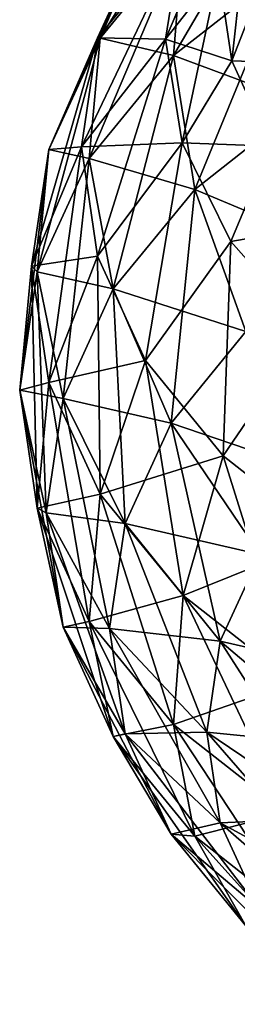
# Model space of a CAD drawing. Header units: millimetres. Extents: x -139 to 139, y -32 to 1264.
# Tile 81 of 256: x 119.25 to 120.97, y -25.29 to -17.49. Entities that reach past the tile are written whole.
import ezdxf

# ---------------------------------------------------------------- set-up
doc = ezdxf.new("R2010")
doc.units = ezdxf.units.MM
doc.header["$LTSCALE"] = 26.699852
for name, color, linetype in [('103', 7, 'CONTINUOUS'), ('104', 7, 'CONTINUOUS'), ('109', 7, 'CONTINUOUS'), ('110', 7, 'CONTINUOUS'), ('71', 7, 'CONTINUOUS'), ('72', 7, 'CONTINUOUS'), ('75', 7, 'CONTINUOUS'), ('76', 7, 'CONTINUOUS')]:
    doc.layers.add(name, color=color, linetype=linetype)

msp = doc.modelspace()

# ---------------------------------------------------------------- linework, layer by layer
at = {"layer": '103', "color": 7, "linetype": 'CONTINUOUS', "true_color": 0xa2afbf}
for points in [[(120.5359, -18.4668, 16.8241), (119.7387, -18.4992, 18.4992), (120.405, -17.6454, 17.6454), (120.5359, -18.4668, 16.8241)], [(119.8673, -19.3646, 17.6339), (119.7387, -18.4992, 18.4992), (120.5359, -18.4668, 16.8241), (119.8673, -19.3646, 17.6339)], [(120.2476, -20.1922, 16.8063), (119.8673, -19.3646, 17.6339), (120.5359, -18.4668, 16.8241), (120.2476, -20.1922, 16.8063)], [(120.9219, -19.2469, 16.0439), (120.2476, -20.1922, 16.8063), (120.5359, -18.4668, 16.8241), (120.9219, -19.2469, 16.0439)], [(119.8673, -19.3646, 17.6339), (119.3451, -19.4431, 19.4431), (119.7387, -18.4992, 18.4992), (119.8673, -19.3646, 17.6339)], [(120.8628, -20.9458, 16.0527), (120.2476, -20.1922, 16.8063), (120.9219, -19.2469, 16.0439), (120.8628, -20.9458, 16.0527)], [(121.5438, -19.9468, 15.3441), (120.8628, -20.9458, 16.0527), (120.9219, -19.2469, 16.0439), (121.5438, -19.9468, 15.3441)], [(119.4824, -20.3663, 18.5199), (119.3451, -19.4431, 19.4431), (119.8673, -19.3646, 17.6339), (119.4824, -20.3663, 18.5199)], [(120.2476, -20.1922, 16.8063), (119.4824, -20.3663, 18.5199), (119.8673, -19.3646, 17.6339), (120.2476, -20.1922, 16.8063)], [(119.4824, -20.3663, 18.5199), (119.2504, -20.4248, 20.4248), (119.3451, -19.4431, 19.4431), (119.4824, -20.3663, 18.5199)], [(121.6863, -21.5924, 15.4061), (120.8628, -20.9458, 16.0527), (121.5438, -19.9468, 15.3441), (121.6863, -21.5924, 15.4061)], [(119.8881, -21.2492, 17.637), (119.4824, -20.3663, 18.5199), (120.2476, -20.1922, 16.8063), (119.8881, -21.2492, 17.637)], [(120.8628, -20.9458, 16.0527), (119.8881, -21.2492, 17.637), (120.2476, -20.1922, 16.8063), (120.8628, -20.9458, 16.0527)], [(119.3897, -21.362, 19.4877), (119.2504, -20.4248, 20.4248), (119.4824, -20.3663, 18.5199), (119.3897, -21.362, 19.4877)], [(119.3897, -21.362, 19.4877), (119.4589, -21.3977, 21.3977), (119.2504, -20.4248, 20.4248), (119.3897, -21.362, 19.4877)], [(119.8881, -21.2492, 17.637), (119.3897, -21.362, 19.4877), (119.4824, -20.3663, 18.5199), (119.8881, -21.2492, 17.637)], [(120.5445, -22.0532, 16.833), (119.8881, -21.2492, 17.637), (120.8628, -20.9458, 16.0527), (120.5445, -22.0532, 16.833)], [(121.6863, -21.5924, 15.4061), (120.5445, -22.0532, 16.833), (120.8628, -20.9458, 16.0527), (121.6863, -21.5924, 15.4061)], [(119.8015, -22.2582, 18.5914), (119.3897, -21.362, 19.4877), (119.8881, -21.2492, 17.637), (119.8015, -22.2582, 18.5914)], [(120.5445, -22.0532, 16.833), (119.8015, -22.2582, 18.5914), (119.8881, -21.2492, 17.637), (120.5445, -22.0532, 16.833)], [(119.5937, -22.3042, 20.4912), (119.4589, -21.3977, 21.3977), (119.3897, -21.362, 19.4877), (119.5937, -22.3042, 20.4912)], [(119.8015, -22.2582, 18.5914), (119.5937, -22.3042, 20.4912), (119.3897, -21.362, 19.4877), (119.8015, -22.2582, 18.5914)], [(119.5937, -22.3042, 20.4912), (119.9608, -22.3155, 22.3155), (119.4589, -21.3977, 21.3977), (119.5937, -22.3042, 20.4912)], [(121.423, -22.743, 16.1431), (120.5445, -22.0532, 16.833), (121.6863, -21.5924, 15.4061), (121.423, -22.743, 16.1431)], [(120.4678, -23.0743, 17.7754), (119.8015, -22.2582, 18.5914), (120.5445, -22.0532, 16.833), (120.4678, -23.0743, 17.7754)], [(121.423, -22.743, 16.1431), (120.4678, -23.0743, 17.7754), (120.5445, -22.0532, 16.833), (121.423, -22.743, 16.1431)], [(119.992, -23.1711, 19.6243), (119.5937, -22.3042, 20.4912), (119.8015, -22.2582, 18.5914), (119.992, -23.1711, 19.6243)], [(120.0846, -23.1482, 21.4828), (119.9608, -22.3155, 22.3155), (119.5937, -22.3042, 20.4912), (120.0846, -23.1482, 21.4828)], [(119.992, -23.1711, 19.6243), (120.0846, -23.1482, 21.4828), (119.5937, -22.3042, 20.4912), (119.992, -23.1711, 19.6243)], [(120.4678, -23.0743, 17.7754), (119.992, -23.1711, 19.6243), (119.8015, -22.2582, 18.5914), (120.4678, -23.0743, 17.7754)], [(120.0846, -23.1482, 21.4828), (120.7322, -23.1345, 23.1345), (119.9608, -22.3155, 22.3155), (120.0846, -23.1482, 21.4828)], [(121.3596, -23.7746, 17.0751), (120.4678, -23.0743, 17.7754), (121.423, -22.743, 16.1431), (121.3596, -23.7746, 17.0751)], [(120.6365, -23.9605, 18.8349), (119.992, -23.1711, 19.6243), (120.4678, -23.0743, 17.7754), (120.6365, -23.9605, 18.8349)], [(121.3596, -23.7746, 17.0751), (120.6365, -23.9605, 18.8349), (120.4678, -23.0743, 17.7754), (121.3596, -23.7746, 17.0751)], [(120.4505, -23.9446, 20.6864), (120.0846, -23.1482, 21.4828), (119.992, -23.1711, 19.6243), (120.4505, -23.9446, 20.6864)], [(120.8391, -23.8538, 22.4152), (120.7322, -23.1345, 23.1345), (120.0846, -23.1482, 21.4828), (120.8391, -23.8538, 22.4152)], [(120.4505, -23.9446, 20.6864), (120.8391, -23.8538, 22.4152), (120.0846, -23.1482, 21.4828), (120.4505, -23.9446, 20.6864)], [(120.8391, -23.8538, 22.4152), (121.7363, -23.8158, 23.8158), (120.7322, -23.1345, 23.1345), (120.8391, -23.8538, 22.4152)], [(120.6365, -23.9605, 18.8349), (120.4505, -23.9446, 20.6864), (119.992, -23.1711, 19.6243), (120.6365, -23.9605, 18.8349)], [(121.4991, -24.6379, 18.1576), (120.6365, -23.9605, 18.8349), (121.3596, -23.7746, 17.0751), (121.4991, -24.6379, 18.1576)], [(121.1552, -24.5417, 21.7273), (120.8391, -23.8538, 22.4152), (120.4505, -23.9446, 20.6864), (121.1552, -24.5417, 21.7273)], [(121.8213, -24.3875, 23.2441), (121.7363, -23.8158, 23.8158), (120.8391, -23.8538, 22.4152), (121.8213, -24.3875, 23.2441)], [(121.1552, -24.5417, 21.7273), (121.8213, -24.3875, 23.2441), (120.8391, -23.8538, 22.4152), (121.1552, -24.5417, 21.7273)], [(121.0426, -24.6697, 19.9613), (121.1552, -24.5417, 21.7273), (120.4505, -23.9446, 20.6864), (121.0426, -24.6697, 19.9613)], [(121.0426, -24.6697, 19.9613), (120.4505, -23.9446, 20.6864), (120.6365, -23.9605, 18.8349), (121.0426, -24.6697, 19.9613)], [(121.4991, -24.6379, 18.1576), (121.0426, -24.6697, 19.9613), (120.6365, -23.9605, 18.8349), (121.4991, -24.6379, 18.1576)]]:
    msp.add_3dface(points, dxfattribs=at)
at = {"layer": '104', "color": 7, "linetype": 'CONTINUOUS', "true_color": 0xa2afbf}
for points in [[(120.9296, -17.817, 16.4056), (120.405, -17.6454, 17.6454), (120.8247, -17.1113, 17.1113), (120.9296, -17.817, 16.4056)], [(120.9296, -17.817, 16.4056), (120.8247, -17.1113, 17.1113), (121.1722, -17.1939, 15.8554), (120.9296, -17.817, 16.4056)], [(121.4663, -17.8339, 15.2154), (120.9296, -17.817, 16.4056), (121.1722, -17.1939, 15.8554), (121.4663, -17.8339, 15.2154)], [(120.5359, -18.4668, 16.8241), (120.405, -17.6454, 17.6454), (120.9296, -17.817, 16.4056), (120.5359, -18.4668, 16.8241)], [(121.2397, -18.4919, 15.7307), (120.5359, -18.4668, 16.8241), (120.9296, -17.817, 16.4056), (121.2397, -18.4919, 15.7307)], [(121.2397, -18.4919, 15.7307), (120.9296, -17.817, 16.4056), (121.4663, -17.8339, 15.2154), (121.2397, -18.4919, 15.7307)], [(120.9219, -19.2469, 16.0439), (120.5359, -18.4668, 16.8241), (121.2397, -18.4919, 15.7307), (120.9219, -19.2469, 16.0439)], [(121.7415, -19.1064, 15.1162), (120.9219, -19.2469, 16.0439), (121.2397, -18.4919, 15.7307), (121.7415, -19.1064, 15.1162)], [(121.5438, -19.9468, 15.3441), (120.9219, -19.2469, 16.0439), (121.7415, -19.1064, 15.1162), (121.5438, -19.9468, 15.3441)]]:
    msp.add_3dface(points, dxfattribs=at)
at = {"layer": '109', "color": 7, "linetype": 'CONTINUOUS', "true_color": 0xa2afbf}
for points in [[(119.8673, -17.6339, 19.3646), (119.8881, -17.637, 21.2492), (120.2476, -16.8063, 20.1922), (119.8673, -17.6339, 19.3646)], [(119.8673, -17.6339, 19.3646), (120.2476, -16.8063, 20.1922), (120.5359, -16.8241, 18.4668), (119.8673, -17.6339, 19.3646)], [(120.405, -17.6454, 17.6454), (119.8673, -17.6339, 19.3646), (120.5359, -16.8241, 18.4668), (120.405, -17.6454, 17.6454)], [(119.8881, -17.637, 21.2492), (120.5445, -16.833, 22.0532), (120.2476, -16.8063, 20.1922), (119.8881, -17.637, 21.2492)], [(119.8881, -17.637, 21.2492), (120.4678, -17.7754, 23.0743), (120.5445, -16.833, 22.0532), (119.8881, -17.637, 21.2492)], [(120.4678, -17.7754, 23.0743), (121.3596, -17.0751, 23.7746), (120.5445, -16.833, 22.0532), (120.4678, -17.7754, 23.0743)], [(120.4678, -17.7754, 23.0743), (121.4991, -18.1576, 24.6379), (121.3596, -17.0751, 23.7746), (120.4678, -17.7754, 23.0743)], [(119.7387, -18.4992, 18.4992), (119.4824, -18.5199, 20.3663), (119.8673, -17.6339, 19.3646), (119.7387, -18.4992, 18.4992)], [(119.4824, -18.5199, 20.3663), (119.8881, -17.637, 21.2492), (119.8673, -17.6339, 19.3646), (119.4824, -18.5199, 20.3663)], [(119.4824, -18.5199, 20.3663), (119.8015, -18.5914, 22.2582), (119.8881, -17.637, 21.2492), (119.4824, -18.5199, 20.3663)], [(120.405, -17.6454, 17.6454), (119.7387, -18.4992, 18.4992), (119.8673, -17.6339, 19.3646), (120.405, -17.6454, 17.6454)], [(119.8015, -18.5914, 22.2582), (120.4678, -17.7754, 23.0743), (119.8881, -17.637, 21.2492), (119.8015, -18.5914, 22.2582)], [(119.8015, -18.5914, 22.2582), (120.6365, -18.8349, 23.9605), (120.4678, -17.7754, 23.0743), (119.8015, -18.5914, 22.2582)], [(120.6365, -18.8349, 23.9605), (121.4991, -18.1576, 24.6379), (120.4678, -17.7754, 23.0743), (120.6365, -18.8349, 23.9605)], [(120.6365, -18.8349, 23.9605), (121.8349, -19.3391, 25.2919), (121.4991, -18.1576, 24.6379), (120.6365, -18.8349, 23.9605)], [(119.7387, -18.4992, 18.4992), (119.3451, -19.4431, 19.4431), (119.4824, -18.5199, 20.3663), (119.7387, -18.4992, 18.4992)], [(119.3451, -19.4431, 19.4431), (119.3897, -19.4877, 21.362), (119.4824, -18.5199, 20.3663), (119.3451, -19.4431, 19.4431)], [(119.3897, -19.4877, 21.362), (119.8015, -18.5914, 22.2582), (119.4824, -18.5199, 20.3663), (119.3897, -19.4877, 21.362)], [(119.3897, -19.4877, 21.362), (119.992, -19.6243, 23.1711), (119.8015, -18.5914, 22.2582), (119.3897, -19.4877, 21.362)], [(119.992, -19.6243, 23.1711), (120.6365, -18.8349, 23.9605), (119.8015, -18.5914, 22.2582), (119.992, -19.6243, 23.1711)], [(119.992, -19.6243, 23.1711), (121.0426, -19.9613, 24.6697), (120.6365, -18.8349, 23.9605), (119.992, -19.6243, 23.1711)], [(121.0426, -19.9613, 24.6697), (121.8349, -19.3391, 25.2919), (120.6365, -18.8349, 23.9605), (121.0426, -19.9613, 24.6697)], [(119.3451, -19.4431, 19.4431), (119.2504, -20.4248, 20.4248), (119.3897, -19.4877, 21.362), (119.3451, -19.4431, 19.4431)], [(119.2504, -20.4248, 20.4248), (119.5937, -20.4912, 22.3042), (119.3897, -19.4877, 21.362), (119.2504, -20.4248, 20.4248)], [(119.5937, -20.4912, 22.3042), (119.992, -19.6243, 23.1711), (119.3897, -19.4877, 21.362), (119.5937, -20.4912, 22.3042)], [(119.5937, -20.4912, 22.3042), (120.4505, -20.6864, 23.9446), (119.992, -19.6243, 23.1711), (119.5937, -20.4912, 22.3042)], [(120.4505, -20.6864, 23.9446), (121.0426, -19.9613, 24.6697), (119.992, -19.6243, 23.1711), (120.4505, -20.6864, 23.9446)], [(120.4505, -20.6864, 23.9446), (121.6666, -21.1009, 25.1681), (121.0426, -19.9613, 24.6697), (120.4505, -20.6864, 23.9446)], [(119.2504, -20.4248, 20.4248), (119.4589, -21.3977, 21.3977), (119.5937, -20.4912, 22.3042), (119.2504, -20.4248, 20.4248)], [(119.4589, -21.3977, 21.3977), (120.0846, -21.4828, 23.1482), (119.5937, -20.4912, 22.3042), (119.4589, -21.3977, 21.3977)], [(120.0846, -21.4828, 23.1482), (120.4505, -20.6864, 23.9446), (119.5937, -20.4912, 22.3042), (120.0846, -21.4828, 23.1482)], [(120.0846, -21.4828, 23.1482), (121.1552, -21.7273, 24.5417), (120.4505, -20.6864, 23.9446), (120.0846, -21.4828, 23.1482)], [(121.1552, -21.7273, 24.5417), (121.6666, -21.1009, 25.1681), (120.4505, -20.6864, 23.9446), (121.1552, -21.7273, 24.5417)], [(119.4589, -21.3977, 21.3977), (119.9608, -22.3155, 22.3155), (120.0846, -21.4828, 23.1482), (119.4589, -21.3977, 21.3977)], [(119.9608, -22.3155, 22.3155), (120.8391, -22.4152, 23.8538), (120.0846, -21.4828, 23.1482), (119.9608, -22.3155, 22.3155)], [(120.8391, -22.4152, 23.8538), (121.1552, -21.7273, 24.5417), (120.0846, -21.4828, 23.1482), (120.8391, -22.4152, 23.8538)], [(120.8391, -22.4152, 23.8538), (122.0725, -22.6974, 24.9342), (121.1552, -21.7273, 24.5417), (120.8391, -22.4152, 23.8538)], [(119.9608, -22.3155, 22.3155), (120.7322, -23.1345, 23.1345), (120.8391, -22.4152, 23.8538), (119.9608, -22.3155, 22.3155)], [(120.7322, -23.1345, 23.1345), (121.8213, -23.2441, 24.3875), (120.8391, -22.4152, 23.8538), (120.7322, -23.1345, 23.1345)], [(121.8213, -23.2441, 24.3875), (122.0725, -22.6974, 24.9342), (120.8391, -22.4152, 23.8538), (121.8213, -23.2441, 24.3875)], [(120.7322, -23.1345, 23.1345), (121.7363, -23.8158, 23.8158), (121.8213, -23.2441, 24.3875), (120.7322, -23.1345, 23.1345)]]:
    msp.add_3dface(points, dxfattribs=at)
at = {"layer": '110', "color": 7, "linetype": 'CONTINUOUS', "true_color": 0xa2afbf}
msp.add_3dface([(120.8247, -17.1113, 17.1113), (120.405, -17.6454, 17.6454), (120.5359, -16.8241, 18.4668), (120.8247, -17.1113, 17.1113)], dxfattribs=at)
at = {"layer": '71', "color": 7, "linetype": 'CONTINUOUS', "true_color": 0xa2afbf}
for points in [[(120.8247, -17.1113, -17.1113), (120.9296, -16.4056, -17.817), (120.405, -17.6454, -17.6454), (120.8247, -17.1113, -17.1113)], [(120.405, -17.6454, -17.6454), (120.9296, -16.4056, -17.817), (120.5359, -16.8241, -18.4668), (120.405, -17.6454, -17.6454)]]:
    msp.add_3dface(points, dxfattribs=at)
at = {"layer": '72', "color": 7, "linetype": 'CONTINUOUS', "true_color": 0xa2afbf}
for points in [[(121.0727, -16.5247, -16.5247), (120.8247, -17.1113, -17.1113), (120.9296, -17.817, -16.4056), (121.0727, -16.5247, -16.5247)], [(121.1722, -17.1939, -15.8554), (121.0727, -16.5247, -16.5247), (120.9296, -17.817, -16.4056), (121.1722, -17.1939, -15.8554)], [(120.8247, -17.1113, -17.1113), (120.405, -17.6454, -17.6454), (120.5359, -18.4668, -16.8241), (120.8247, -17.1113, -17.1113)], [(120.9296, -17.817, -16.4056), (120.8247, -17.1113, -17.1113), (120.5359, -18.4668, -16.8241), (120.9296, -17.817, -16.4056)], [(121.2397, -18.4919, -15.7307), (121.1722, -17.1939, -15.8554), (120.9296, -17.817, -16.4056), (121.2397, -18.4919, -15.7307)], [(121.2397, -18.4919, -15.7307), (120.9296, -17.817, -16.4056), (120.5359, -18.4668, -16.8241), (121.2397, -18.4919, -15.7307)], [(120.9219, -19.2469, -16.0439), (121.2397, -18.4919, -15.7307), (120.5359, -18.4668, -16.8241), (120.9219, -19.2469, -16.0439)], [(121.7415, -19.1064, -15.1162), (121.2397, -18.4919, -15.7307), (120.9219, -19.2469, -16.0439), (121.7415, -19.1064, -15.1162)], [(121.5438, -19.9468, -15.3441), (121.7415, -19.1064, -15.1162), (120.9219, -19.2469, -16.0439), (121.5438, -19.9468, -15.3441)]]:
    msp.add_3dface(points, dxfattribs=at)
at = {"layer": '75', "color": 7, "linetype": 'CONTINUOUS', "true_color": 0xa2afbf}
for points in [[(120.5445, -16.833, -22.0532), (119.8881, -17.637, -21.2492), (120.8628, -16.0527, -20.9458), (120.5445, -16.833, -22.0532)], [(120.8628, -16.0527, -20.9458), (119.8881, -17.637, -21.2492), (120.2476, -16.8063, -20.1922), (120.8628, -16.0527, -20.9458)], [(121.3596, -17.0751, -23.7746), (120.4678, -17.7754, -23.0743), (121.423, -16.1431, -22.743), (121.3596, -17.0751, -23.7746)], [(121.423, -16.1431, -22.743), (120.4678, -17.7754, -23.0743), (120.5445, -16.833, -22.0532), (121.423, -16.1431, -22.743)], [(119.8881, -17.637, -21.2492), (119.4824, -18.5199, -20.3663), (120.2476, -16.8063, -20.1922), (119.8881, -17.637, -21.2492)], [(120.2476, -16.8063, -20.1922), (119.4824, -18.5199, -20.3663), (119.8673, -17.6339, -19.3646), (120.2476, -16.8063, -20.1922)], [(120.405, -17.6454, -17.6454), (120.5359, -16.8241, -18.4668), (119.7387, -18.4992, -18.4992), (120.405, -17.6454, -17.6454)], [(120.5359, -16.8241, -18.4668), (119.8673, -17.6339, -19.3646), (119.7387, -18.4992, -18.4992), (120.5359, -16.8241, -18.4668)], [(120.4678, -17.7754, -23.0743), (119.8015, -18.5914, -22.2582), (120.5445, -16.833, -22.0532), (120.4678, -17.7754, -23.0743)], [(120.5445, -16.833, -22.0532), (119.8015, -18.5914, -22.2582), (119.8881, -17.637, -21.2492), (120.5445, -16.833, -22.0532)], [(120.5359, -16.8241, -18.4668), (120.2476, -16.8063, -20.1922), (119.8673, -17.6339, -19.3646), (120.5359, -16.8241, -18.4668)], [(121.3596, -17.0751, -23.7746), (120.6365, -18.8349, -23.9605), (120.4678, -17.7754, -23.0743), (121.3596, -17.0751, -23.7746)], [(121.4991, -18.1576, -24.6379), (120.6365, -18.8349, -23.9605), (121.3596, -17.0751, -23.7746), (121.4991, -18.1576, -24.6379)], [(119.4824, -18.5199, -20.3663), (119.3451, -19.4431, -19.4431), (119.8673, -17.6339, -19.3646), (119.4824, -18.5199, -20.3663)], [(119.8673, -17.6339, -19.3646), (119.3451, -19.4431, -19.4431), (119.7387, -18.4992, -18.4992), (119.8673, -17.6339, -19.3646)], [(119.8015, -18.5914, -22.2582), (119.3897, -19.4877, -21.362), (119.8881, -17.637, -21.2492), (119.8015, -18.5914, -22.2582)], [(119.8881, -17.637, -21.2492), (119.3897, -19.4877, -21.362), (119.4824, -18.5199, -20.3663), (119.8881, -17.637, -21.2492)], [(120.4678, -17.7754, -23.0743), (119.992, -19.6243, -23.1711), (119.8015, -18.5914, -22.2582), (120.4678, -17.7754, -23.0743)], [(120.6365, -18.8349, -23.9605), (119.992, -19.6243, -23.1711), (120.4678, -17.7754, -23.0743), (120.6365, -18.8349, -23.9605)], [(121.4991, -18.1576, -24.6379), (121.0426, -19.9613, -24.6697), (120.6365, -18.8349, -23.9605), (121.4991, -18.1576, -24.6379)], [(119.3897, -19.4877, -21.362), (119.2504, -20.4248, -20.4248), (119.4824, -18.5199, -20.3663), (119.3897, -19.4877, -21.362)], [(119.4824, -18.5199, -20.3663), (119.2504, -20.4248, -20.4248), (119.3451, -19.4431, -19.4431), (119.4824, -18.5199, -20.3663)], [(119.8015, -18.5914, -22.2582), (119.5937, -20.4912, -22.3042), (119.3897, -19.4877, -21.362), (119.8015, -18.5914, -22.2582)], [(119.992, -19.6243, -23.1711), (119.5937, -20.4912, -22.3042), (119.8015, -18.5914, -22.2582), (119.992, -19.6243, -23.1711)], [(120.6365, -18.8349, -23.9605), (120.4505, -20.6864, -23.9446), (119.992, -19.6243, -23.1711), (120.6365, -18.8349, -23.9605)], [(121.0426, -19.9613, -24.6697), (120.4505, -20.6864, -23.9446), (120.6365, -18.8349, -23.9605), (121.0426, -19.9613, -24.6697)], [(119.3897, -19.4877, -21.362), (119.4589, -21.3977, -21.3977), (119.2504, -20.4248, -20.4248), (119.3897, -19.4877, -21.362)], [(119.5937, -20.4912, -22.3042), (119.4589, -21.3977, -21.3977), (119.3897, -19.4877, -21.362), (119.5937, -20.4912, -22.3042)], [(119.992, -19.6243, -23.1711), (120.0846, -21.4828, -23.1482), (119.5937, -20.4912, -22.3042), (119.992, -19.6243, -23.1711)], [(120.4505, -20.6864, -23.9446), (120.0846, -21.4828, -23.1482), (119.992, -19.6243, -23.1711), (120.4505, -20.6864, -23.9446)], [(121.0426, -19.9613, -24.6697), (121.1552, -21.7273, -24.5417), (120.4505, -20.6864, -23.9446), (121.0426, -19.9613, -24.6697)], [(119.5937, -20.4912, -22.3042), (119.9608, -22.3155, -22.3155), (119.4589, -21.3977, -21.3977), (119.5937, -20.4912, -22.3042)], [(120.0846, -21.4828, -23.1482), (119.9608, -22.3155, -22.3155), (119.5937, -20.4912, -22.3042), (120.0846, -21.4828, -23.1482)], [(120.4505, -20.6864, -23.9446), (120.8391, -22.4152, -23.8538), (120.0846, -21.4828, -23.1482), (120.4505, -20.6864, -23.9446)], [(121.1552, -21.7273, -24.5417), (120.8391, -22.4152, -23.8538), (120.4505, -20.6864, -23.9446), (121.1552, -21.7273, -24.5417)], [(120.0846, -21.4828, -23.1482), (120.7322, -23.1345, -23.1345), (119.9608, -22.3155, -22.3155), (120.0846, -21.4828, -23.1482)], [(120.8391, -22.4152, -23.8538), (120.7322, -23.1345, -23.1345), (120.0846, -21.4828, -23.1482), (120.8391, -22.4152, -23.8538)], [(121.1552, -21.7273, -24.5417), (121.8213, -23.2441, -24.3875), (120.8391, -22.4152, -23.8538), (121.1552, -21.7273, -24.5417)], [(120.8391, -22.4152, -23.8538), (121.7363, -23.8158, -23.8158), (120.7322, -23.1345, -23.1345), (120.8391, -22.4152, -23.8538)], [(121.8213, -23.2441, -24.3875), (121.7363, -23.8158, -23.8158), (120.8391, -22.4152, -23.8538), (121.8213, -23.2441, -24.3875)]]:
    msp.add_3dface(points, dxfattribs=at)
at = {"layer": '76', "color": 7, "linetype": 'CONTINUOUS', "true_color": 0xa2afbf}
for points in [[(120.405, -17.6454, -17.6454), (119.7387, -18.4992, -18.4992), (119.8673, -19.3646, -17.6339), (120.405, -17.6454, -17.6454)], [(120.5359, -18.4668, -16.8241), (120.405, -17.6454, -17.6454), (119.8673, -19.3646, -17.6339), (120.5359, -18.4668, -16.8241)], [(120.5359, -18.4668, -16.8241), (119.8673, -19.3646, -17.6339), (120.2476, -20.1922, -16.8063), (120.5359, -18.4668, -16.8241)], [(120.9219, -19.2469, -16.0439), (120.5359, -18.4668, -16.8241), (120.2476, -20.1922, -16.8063), (120.9219, -19.2469, -16.0439)], [(119.7387, -18.4992, -18.4992), (119.3451, -19.4431, -19.4431), (119.4824, -20.3663, -18.5199), (119.7387, -18.4992, -18.4992)], [(119.7387, -18.4992, -18.4992), (119.4824, -20.3663, -18.5199), (119.8673, -19.3646, -17.6339), (119.7387, -18.4992, -18.4992)], [(120.9219, -19.2469, -16.0439), (120.2476, -20.1922, -16.8063), (120.8628, -20.9458, -16.0527), (120.9219, -19.2469, -16.0439)], [(121.5438, -19.9468, -15.3441), (120.9219, -19.2469, -16.0439), (120.8628, -20.9458, -16.0527), (121.5438, -19.9468, -15.3441)], [(119.4824, -20.3663, -18.5199), (119.8881, -21.2492, -17.637), (119.8673, -19.3646, -17.6339), (119.4824, -20.3663, -18.5199)], [(119.8673, -19.3646, -17.6339), (119.8881, -21.2492, -17.637), (120.2476, -20.1922, -16.8063), (119.8673, -19.3646, -17.6339)], [(119.3451, -19.4431, -19.4431), (119.2504, -20.4248, -20.4248), (119.3897, -21.362, -19.4877), (119.3451, -19.4431, -19.4431)], [(119.3451, -19.4431, -19.4431), (119.3897, -21.362, -19.4877), (119.4824, -20.3663, -18.5199), (119.3451, -19.4431, -19.4431)], [(121.5438, -19.9468, -15.3441), (120.8628, -20.9458, -16.0527), (121.6863, -21.5924, -15.4061), (121.5438, -19.9468, -15.3441)], [(119.8881, -21.2492, -17.637), (120.5445, -22.0532, -16.833), (120.2476, -20.1922, -16.8063), (119.8881, -21.2492, -17.637)], [(120.2476, -20.1922, -16.8063), (120.5445, -22.0532, -16.833), (120.8628, -20.9458, -16.0527), (120.2476, -20.1922, -16.8063)], [(119.2504, -20.4248, -20.4248), (119.4589, -21.3977, -21.3977), (119.5937, -22.3042, -20.4912), (119.2504, -20.4248, -20.4248)], [(119.2504, -20.4248, -20.4248), (119.5937, -22.3042, -20.4912), (119.3897, -21.362, -19.4877), (119.2504, -20.4248, -20.4248)], [(119.3897, -21.362, -19.4877), (119.8015, -22.2582, -18.5914), (119.4824, -20.3663, -18.5199), (119.3897, -21.362, -19.4877)], [(119.4824, -20.3663, -18.5199), (119.8015, -22.2582, -18.5914), (119.8881, -21.2492, -17.637), (119.4824, -20.3663, -18.5199)], [(120.5445, -22.0532, -16.833), (121.423, -22.743, -16.1431), (120.8628, -20.9458, -16.0527), (120.5445, -22.0532, -16.833)], [(120.8628, -20.9458, -16.0527), (121.423, -22.743, -16.1431), (121.6863, -21.5924, -15.4061), (120.8628, -20.9458, -16.0527)], [(119.8015, -22.2582, -18.5914), (120.4678, -23.0743, -17.7754), (119.8881, -21.2492, -17.637), (119.8015, -22.2582, -18.5914)], [(119.8881, -21.2492, -17.637), (120.4678, -23.0743, -17.7754), (120.5445, -22.0532, -16.833), (119.8881, -21.2492, -17.637)], [(119.5937, -22.3042, -20.4912), (119.992, -23.1711, -19.6243), (119.3897, -21.362, -19.4877), (119.5937, -22.3042, -20.4912)], [(119.3897, -21.362, -19.4877), (119.992, -23.1711, -19.6243), (119.8015, -22.2582, -18.5914), (119.3897, -21.362, -19.4877)], [(119.4589, -21.3977, -21.3977), (119.9608, -22.3155, -22.3155), (120.0846, -23.1482, -21.4828), (119.4589, -21.3977, -21.3977)], [(119.4589, -21.3977, -21.3977), (120.0846, -23.1482, -21.4828), (119.5937, -22.3042, -20.4912), (119.4589, -21.3977, -21.3977)], [(120.4678, -23.0743, -17.7754), (121.3596, -23.7746, -17.0751), (120.5445, -22.0532, -16.833), (120.4678, -23.0743, -17.7754)], [(120.5445, -22.0532, -16.833), (121.3596, -23.7746, -17.0751), (121.423, -22.743, -16.1431), (120.5445, -22.0532, -16.833)], [(120.0846, -23.1482, -21.4828), (120.4505, -23.9446, -20.6864), (119.5937, -22.3042, -20.4912), (120.0846, -23.1482, -21.4828)], [(119.5937, -22.3042, -20.4912), (120.4505, -23.9446, -20.6864), (119.992, -23.1711, -19.6243), (119.5937, -22.3042, -20.4912)], [(119.992, -23.1711, -19.6243), (120.6365, -23.9605, -18.8349), (119.8015, -22.2582, -18.5914), (119.992, -23.1711, -19.6243)], [(119.8015, -22.2582, -18.5914), (120.6365, -23.9605, -18.8349), (120.4678, -23.0743, -17.7754), (119.8015, -22.2582, -18.5914)], [(119.9608, -22.3155, -22.3155), (120.7322, -23.1345, -23.1345), (120.8391, -23.8538, -22.4152), (119.9608, -22.3155, -22.3155)], [(119.9608, -22.3155, -22.3155), (120.8391, -23.8538, -22.4152), (120.0846, -23.1482, -21.4828), (119.9608, -22.3155, -22.3155)], [(120.6365, -23.9605, -18.8349), (121.4991, -24.6379, -18.1576), (120.4678, -23.0743, -17.7754), (120.6365, -23.9605, -18.8349)], [(120.4678, -23.0743, -17.7754), (121.4991, -24.6379, -18.1576), (121.3596, -23.7746, -17.0751), (120.4678, -23.0743, -17.7754)], [(120.8391, -23.8538, -22.4152), (121.1552, -24.5417, -21.7273), (120.0846, -23.1482, -21.4828), (120.8391, -23.8538, -22.4152)], [(120.0846, -23.1482, -21.4828), (121.1552, -24.5417, -21.7273), (120.4505, -23.9446, -20.6864), (120.0846, -23.1482, -21.4828)], [(120.7322, -23.1345, -23.1345), (121.7363, -23.8158, -23.8158), (121.8213, -24.3875, -23.2441), (120.7322, -23.1345, -23.1345)], [(120.7322, -23.1345, -23.1345), (121.8213, -24.3875, -23.2441), (120.8391, -23.8538, -22.4152), (120.7322, -23.1345, -23.1345)], [(120.4505, -23.9446, -20.6864), (121.0426, -24.6697, -19.9613), (119.992, -23.1711, -19.6243), (120.4505, -23.9446, -20.6864)], [(119.992, -23.1711, -19.6243), (121.0426, -24.6697, -19.9613), (120.6365, -23.9605, -18.8349), (119.992, -23.1711, -19.6243)], [(121.8213, -24.3875, -23.2441), (122.0725, -24.9342, -22.6974), (120.8391, -23.8538, -22.4152), (121.8213, -24.3875, -23.2441)], [(120.8391, -23.8538, -22.4152), (122.0725, -24.9342, -22.6974), (121.1552, -24.5417, -21.7273), (120.8391, -23.8538, -22.4152)], [(121.1552, -24.5417, -21.7273), (121.6666, -25.1681, -21.1009), (120.4505, -23.9446, -20.6864), (121.1552, -24.5417, -21.7273)], [(120.4505, -23.9446, -20.6864), (121.6666, -25.1681, -21.1009), (121.0426, -24.6697, -19.9613), (120.4505, -23.9446, -20.6864)], [(121.0426, -24.6697, -19.9613), (121.8349, -25.2919, -19.3391), (120.6365, -23.9605, -18.8349), (121.0426, -24.6697, -19.9613)], [(120.6365, -23.9605, -18.8349), (121.8349, -25.2919, -19.3391), (121.4991, -24.6379, -18.1576), (120.6365, -23.9605, -18.8349)]]:
    msp.add_3dface(points, dxfattribs=at)

doc.saveas('drawing.dxf')
